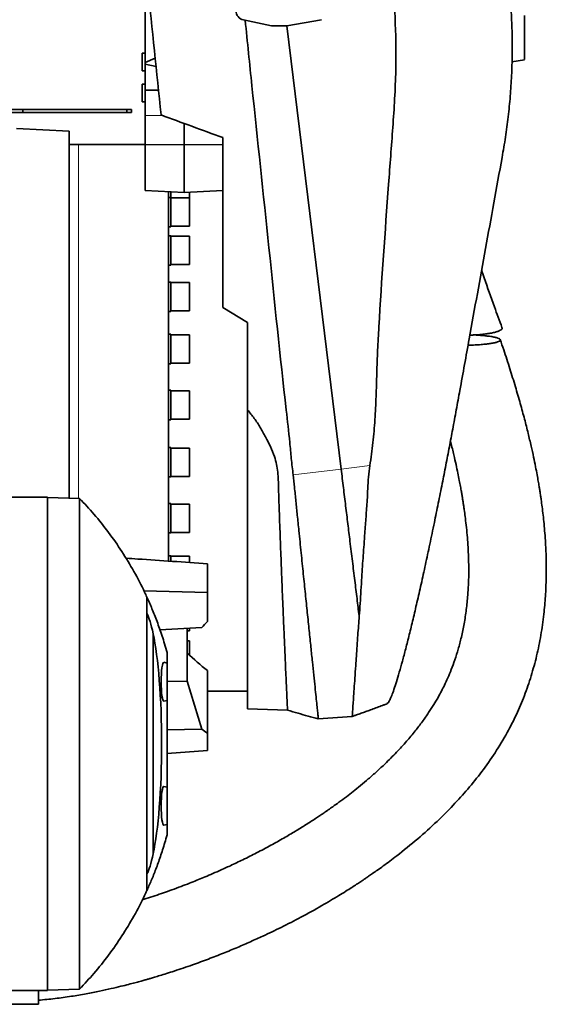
# Model space of a CAD drawing. Header units: millimetres. Extents: x 0 to 11920, y 0 to 8400.
# Tile 6 of 58: x 2880 to 3220, y 1288 to 1922. Entities that reach past the tile are written whole.
import ezdxf

# ---------------------------------------------------------------- set-up
doc = ezdxf.new("R2010")
doc.units = ezdxf.units.MM
doc.header["$LTSCALE"] = 20

msp = doc.modelspace()

# ---------------------------------------------------------------- linework, layer by layer
at = {"color": 7, "linetype": 'Continuous', "lineweight": 35}
for p, q in [((2961.21, 1930.51), (2961.21, 1894.74)), ((3024.48, 1922.29), (3042.55, 1918.51)), ((3042.55, 1918.51), (3052.55, 1918.51)), ((3052.55, 1918.51), (3074.75, 1922.42)), ((3087.52, 1632.53), (3052.55, 1918.51)), ((2961.21, 1900.82), (2959.21, 1900.82)), ((2959.21, 1889.45), (2959.21, 1900.82)), ((2967.55, 1897.71), (2961.21, 1894.74)), ((2961.21, 1894.74), (2961.21, 1893.78)), ((2961.21, 1876.87), (2961.21, 1893.78)), ((2961.21, 1893.78), (2968.13, 1892.18)), ((3197.66, 1895.22), (3205.71, 1896.63)), ((2959.21, 1889.45), (2961.21, 1889.45)), ((2961.21, 1880.91), (2959.21, 1880.91)), ((2959.21, 1869.55), (2959.21, 1880.91)), ((2961.21, 1876.87), (2969.71, 1877)), ((2961.21, 1860.73), (2961.21, 1876.87)), ((2959.21, 1869.55), (2961.21, 1869.55)), ((2866.21, 1864.51), (2882.21, 1864.51)), ((2866.21, 1862.51), (2882.21, 1862.51)), ((2882.21, 1862.51), (2882.21, 1864.51)), ((2882.21, 1864.51), (2949.21, 1864.51)), ((2882.21, 1862.51), (2949.21, 1862.51)), ((2949.21, 1862.51), (2949.21, 1864.51)), ((2949.21, 1864.51), (2952.21, 1864.51)), ((2952.21, 1862.51), (2949.21, 1862.51)), ((2952.21, 1864.51), (2952.21, 1862.51)), ((2961.21, 1841.91), (2961.21, 1860.73)), ((2986.21, 1841.66), (2986.21, 1855.56)), ((2912.21, 1850.51), (2878.21, 1852.3)), ((2912.21, 1850.51), (2912.21, 1613.92)), ((2918.21, 1842.01), (2912.21, 1842.01)), ((2961.21, 1842.01), (2918.21, 1842.01)), ((2961.21, 1841.91), (2986.21, 1841.66)), ((2961.21, 1812.18), (2961.21, 1841.91)), ((3011.21, 1841.91), (2986.21, 1841.66)), ((2986.21, 1811.02), (2986.21, 1841.66)), ((2961.21, 1812.18), (2986.21, 1811.02)), ((2976.21, 1811.48), (2976.21, 1655.51)), ((2977.71, 1811.41), (2977.71, 1807.81)), ((3011.21, 1812.18), (2986.21, 1811.02)), ((2989.71, 1807.62), (2989.71, 1811.18)), ((2977.71, 1807.81), (2976.21, 1807.81)), ((2977.71, 1807.81), (2977.71, 1788.81)), ((2977.71, 1807.62), (2989.71, 1807.62)), ((2989.71, 1807.44), (2977.71, 1807.44)), ((2989.71, 1789.17), (2989.71, 1807.44)), ((2976.21, 1788.81), (2977.71, 1788.81)), ((2977.71, 1789.17), (2989.71, 1789.17)), ((2977.71, 1783.12), (2976.21, 1783.12)), ((2977.71, 1783.12), (2977.71, 1764.12)), ((2989.71, 1782.75), (2977.71, 1782.75)), ((2989.71, 1764.48), (2989.71, 1782.75)), ((2976.21, 1764.12), (2977.71, 1764.12)), ((2977.71, 1764.48), (2989.71, 1764.48)), ((2977.71, 1753.26), (2976.21, 1753.26)), ((2977.71, 1753.26), (2977.71, 1734.26)), ((2989.71, 1752.9), (2977.71, 1752.9)), ((2989.71, 1734.63), (2989.71, 1752.9)), ((2976.21, 1734.26), (2977.71, 1734.26)), ((2977.71, 1734.63), (2989.71, 1734.63)), ((3011.21, 1736.78), (3027.21, 1727.17)), ((2977.71, 1719.56), (2976.21, 1719.56)), ((2977.71, 1719.56), (2977.71, 1700.56)), ((2989.71, 1719.19), (2977.71, 1719.19)), ((2989.71, 1719.17), (2989.71, 1719.19)), ((2989.71, 1700.92), (2989.71, 1719.17)), ((2976.21, 1700.56), (2977.71, 1700.56)), ((2977.71, 1700.92), (2989.71, 1700.92)), ((2977.71, 1683.46), (2976.21, 1683.46)), ((2977.71, 1683.46), (2977.71, 1664.46)), ((2989.71, 1683.1), (2977.71, 1683.1)), ((2989.71, 1682.73), (2989.71, 1683.1)), ((2989.71, 1664.83), (2989.71, 1682.73)), ((3027.21, 1478.01), (3027.21, 1670.82)), ((2976.21, 1664.46), (2977.71, 1664.46)), ((2977.71, 1664.83), (2989.71, 1664.83)), ((2976.21, 1655.51), (2976.21, 1573.25)), ((2977.71, 1646.56), (2976.21, 1646.56)), ((2977.71, 1646.56), (2977.71, 1627.56)), ((2989.71, 1646.2), (2977.71, 1646.2)), ((2989.71, 1645.11), (2989.71, 1646.2)), ((2989.71, 1627.93), (2989.71, 1645.11)), ((2976.21, 1627.56), (2977.71, 1627.56)), ((2977.71, 1627.93), (2989.71, 1627.93)), ((2898.21, 1614.51), (2857.73, 1614.51)), ((2898.21, 1614.51), (2898.21, 1296.51)), ((2918.83, 1613.69), (2898.21, 1614.41)), ((2977.71, 1610.47), (2976.21, 1610.47)), ((2977.71, 1610.47), (2977.71, 1591.47)), ((2989.71, 1610.11), (2977.71, 1610.11)), ((2989.71, 1607.95), (2989.71, 1610.11)), ((2989.71, 1591.84), (2989.71, 1607.95)), ((2976.21, 1591.47), (2977.71, 1591.47)), ((2977.71, 1591.84), (2989.71, 1591.84)), ((2977.71, 1576.76), (2976.21, 1576.76)), ((2977.71, 1576.76), (2977.71, 1573.22)), ((2989.71, 1576.4), (2977.71, 1576.4)), ((2989.71, 1572.43), (2989.71, 1576.4)), ((3001.21, 1571.61), (3001.21, 1552.98)), ((3001.21, 1552.98), (2960.33, 1554.1)), ((3001.21, 1552.98), (3001.21, 1534.34)), ((3099.08, 1537.96), (3099.08, 1537.98)), ((2970.63, 1529.02), (2997.61, 1530.47)), ((2966.23, 1526.44), (2966.23, 1384.59)), ((2988.21, 1529.92), (2988.21, 1495.95)), ((2988.21, 1528.28), (2989.71, 1528.28)), ((2989.71, 1528.28), (2989.71, 1529.91)), ((2989.71, 1521.86), (2988.21, 1521.86)), ((2989.71, 1514.9), (2989.71, 1521.86)), ((2975.21, 1507.51), (2975.21, 1514.33)), ((2988.23, 1495.95), (2988.23, 1513.96)), ((2989.71, 1512.61), (2989.71, 1514.9)), ((2975.21, 1507.51), (2973.18, 1508.06)), ((2975.21, 1507.51), (2975.21, 1495.51)), ((3001.21, 1502.67), (3001.21, 1462.35)), ((2975.21, 1495.72), (2988.21, 1495.95)), ((2975.21, 1495.51), (2975.21, 1483.51)), ((2988.21, 1495.95), (2988.23, 1495.95)), ((2997.57, 1464.98), (2988.23, 1495.95)), ((3001.21, 1489.51), (3027.21, 1489.51)), ((2973.18, 1482.97), (2975.21, 1483.51)), ((2975.21, 1427.51), (2975.21, 1483.51)), ((3027.21, 1478.01), (3052.92, 1477.12)), ((3072.77, 1471.64), (3094.68, 1473.17)), ((2975.21, 1464.55), (2997.57, 1464.98)), ((3001.21, 1462.35), (3001.21, 1451.19)), ((3001.21, 1451.19), (2975.21, 1449.28)), ((2975.21, 1427.51), (2973.18, 1428.06)), ((2975.21, 1427.51), (2975.21, 1415.51)), ((2975.21, 1415.51), (2975.21, 1403.51)), ((2973.18, 1402.97), (2975.21, 1403.51)), ((2975.21, 1396.7), (2975.21, 1403.51)), ((2898.21, 1296.51), (2857.73, 1296.51)), ((2892.33, 1296.51), (2892.33, 1293.51)), ((2918.83, 1297.34), (2898.21, 1296.62)), ((2892.33, 1293.51), (2892.33, 1287.51)), ((2892.33, 1287.51), (2873.53, 1287.51))]:
    msp.add_line(p, q, dxfattribs=at)
at = {"color": 8, "linetype": 'Continuous', "lineweight": 18}
for p, q in [((2961.21, 1860.73), (2972.56, 1860.55)), ((2918.21, 1613.71), (2918.21, 1842.01)), ((3087.52, 1632.53), (3056.56, 1628.95)), ((3106.03, 1634.92), (3087.52, 1632.53))]:
    msp.add_line(p, q, dxfattribs=at)
at = {"color": 7, "linetype": 'Continuous', "lineweight": 35}
msp.add_arc((3025.71, 1928.16), 6, 180, 258.19455, dxfattribs=at)
for centre, major_axis, ratio, start_param, end_param in [((2959.66, 1455.51), (0, 86), 0.13522, 5.682101, 6.06208), ((3014.95, 1645.66), (198.31, 243.37), 0.199412, 4.387371, 4.405027), ((2960.53, 1455.51), (0, 82.45), 0.135634, 3.676759, 5.748019), ((3029.29, 1650.79), (-133.64, 188.22), 0.527875, 1.960944, 2.040664), ((2973.12, 1495.51), (0, 12.55), 0.135309, 6.246945, 7.853982), ((2973.12, 1495.51), (0, 12.55), 0.135309, 1.570796, 3.177833), ((3013.2, 1661.31), (-163.91, 230.84), 0.527875, 2.133471, 2.151344), ((2973.12, 1415.51), (0, 12.55), 0.135309, 6.246945, 7.853982), ((2973.12, 1415.51), (0, 12.55), 0.135309, 1.570796, 3.177833), ((2959.66, 1455.51), (0, 86), 0.13522, 3.362698, 3.742677)]:
    msp.add_ellipse(centre, major_axis=major_axis, ratio=ratio, start_param=start_param, end_param=end_param, dxfattribs=at)
for points, knots in [([(2894.97, 2591.38), (2895.37, 2587.48), (2896.19, 2579.68), (2897.83, 2564.01), (2899.48, 2548.24), (2901.14, 2532.41), (2902.38, 2520.47), (2903.63, 2508.54), (2905.31, 2492.54), (2907.4, 2472.55), (2910.76, 2440.46), (2916.53, 2385.29), (2924.72, 2307.01), (2934.49, 2213.63), (2944.27, 2120.22), (2953.68, 2030.26), (2962.72, 1943.85), (2968.5, 1888.61), (2971.39, 1860.99)], [0, 0, 0, 0, 0.015989, 0.031978, 0.064065, 0.080279, 0.096494, 0.112765, 0.129036, 0.16202, 0.195008, 0.260981, 0.388824, 0.516668, 0.64451, 0.772353, 0.88617, 1, 1, 1, 1]), ([(3106.03, 1634.92), (3106.75, 1639.84), (3108.2, 1649.68), (3109.34, 1664.57), (3110.04, 1679.49), (3110.5, 1694.42), (3110.94, 1709.36), (3113.26, 1749.98), (3116.3, 1791.71), (3119.42, 1834.61), (3120.86, 1853), (3122.07, 1871.41), (3122.85, 1889.82), (3122.86, 1912.36), (3121.61, 1938.97), (3119.25, 1969.63), (3116.13, 2000.24), (3112.64, 2030.81), (3109.06, 2061.37), (3103.71, 2112.28), (3097.07, 2183.58), (3089.4, 2258.91), (3083.68, 2318.05), (3079.93, 2361.01), (3076.09, 2403.96), (3071.99, 2446.88), (3068.64, 2475.42), (3066.97, 2489.69)], [0, 0, 0, 0, 0.017359, 0.034723, 0.052115, 0.06953, 0.086943, 0.104335, 0.211618, 0.233091, 0.254574, 0.27605, 0.297508, 0.318959, 0.354791, 0.390626, 0.426488, 0.462371, 0.498255, 0.534118, 0.641401, 0.748685, 0.798948, 0.849217, 0.899483, 0.949743, 1, 1, 1, 1]), ([(3191.3, 1833.65), (3192.05, 1837.99), (3193.56, 1846.67), (3195.29, 1859.83), (3196.61, 1873.06), (3197.48, 1886.47), (3197.89, 1899.99), (3197.8, 1913.64), (3197.26, 1927.28), (3196.47, 1936.34), (3196.08, 1940.87)], [0, 0, 0, 0, 0.122683, 0.245375, 0.368924, 0.492471, 0.61885, 0.745227, 0.87261, 1, 1, 1, 1]), ([(3205.71, 1896.66), (3205.71, 1896.8), (3205.71, 1897.12), (3205.71, 1898.08), (3205.71, 1899.42), (3205.71, 1901.1), (3205.71, 1903.04), (3205.71, 1905.21), (3205.71, 1907.5), (3205.71, 1909.9), (3205.71, 1912.31), (3205.71, 1914.69), (3205.71, 1916.96), (3205.71, 1919.07), (3205.71, 1920.94), (3205.71, 1922.54), (3205.71, 1923.79), (3205.71, 1924.67), (3205.71, 1925.11), (3205.71, 1925.16), (3205.71, 1925.18)], [0, 0, 0, 0, 0.047776, 0.104535, 0.162965, 0.219298, 0.277297, 0.33311, 0.390548, 0.446258, 0.503568, 0.559586, 0.617203, 0.673682, 0.731782, 0.788575, 0.847012, 0.903837, 0.962318, 1, 1, 1, 1]), ([(3056.56, 1628.95), (3056.14, 1632.43), (3055.31, 1639.38), (3054.13, 1653.34), (3048.81, 1698.58), (3041.05, 1775.28), (3032.04, 1859.03), (3027.07, 1907.97), (3025.64, 1922.05)], [0, 0, 0, 0, 0.035632, 0.071284, 0.142549, 0.49927, 0.855991, 1, 1, 1, 1]), ([(3011.21, 1846.39), (3004.54, 1848.82), (2991.19, 1853.68), (2977.99, 1858.55), (2971.39, 1860.99)], [0, 0, 0, 0, 0.499869, 1, 1, 1, 1]), ([(3011.21, 1846.39), (3011.21, 1828.14), (3011.21, 1791.63), (3011.21, 1755.06), (3011.21, 1736.78)], [0, 0, 0, 0, 0.499994, 1, 1, 1, 1]), ([(3117.04, 1481.41), (3117.26, 1481.52), (3117.75, 1481.78), (3118.78, 1483.52), (3120.06, 1486.39), (3121.53, 1490.37), (3123.17, 1495.39), (3124.99, 1501.47), (3126.98, 1508.58), (3129.13, 1516.7), (3131.43, 1525.79), (3133.85, 1535.78), (3136.41, 1546.67), (3139.08, 1558.42), (3141.84, 1570.97), (3144.69, 1584.22), (3147.46, 1597.46), (3150.14, 1610.55), (3152.61, 1622.92), (3155.01, 1635.11), (3157.26, 1646.8), (3159.51, 1658.74), (3161.76, 1670.87), (3165.29, 1690.29), (3171.56, 1724.94), (3178.88, 1765.26), (3185.93, 1804.23), (3189.51, 1823.84), (3191.3, 1833.65)], [0, 0, 0, 0, 0.023818, 0.054276, 0.08495, 0.115216, 0.145686, 0.176385, 0.207287, 0.238596, 0.27015, 0.301909, 0.333914, 0.366616, 0.399589, 0.432778, 0.466466, 0.495805, 0.525292, 0.552164, 0.579146, 0.604506, 0.632653, 0.660888, 0.735885, 0.867448, 0.933717, 1, 1, 1, 1]), ([(3191.22, 1723.87), (3189.58, 1728.34), (3185.64, 1739.04), (3181.28, 1751.37), (3178.63, 1759.26), (3178.08, 1760.89)], [0, 0, 0, 0, 0.3624204, 0.8684183, 1, 1, 1, 1]), ([(3027.21, 1727.17), (3027.21, 1717.79), (3027.21, 1699.03), (3027.21, 1680.22), (3027.21, 1670.82)], [0, 0, 0, 0, 0.4999794, 1, 1, 1, 1]), ([(3191.15, 1723.85), (3191.19, 1723.79), (3191.41, 1723.47), (3191.09, 1722.89), (3190.2, 1722.14), (3188.59, 1721.44), (3186.44, 1720.8), (3183.74, 1720.23), (3180.57, 1719.75), (3176.93, 1719.37), (3173.53, 1719.11), (3171.31, 1719.04), (3170.49, 1719.01)], [0, 0, 0, 0, 0.025874, 0.138004, 0.253606, 0.362179, 0.473827, 0.583703, 0.696479, 0.811932, 0.930354, 1, 1, 1, 1]), ([(2892.33, 1290.15), (2895.89, 1290.48), (2903.01, 1291.12), (2913.26, 1292.57), (2922.8, 1294.19), (2931.33, 1295.88), (2938.78, 1297.51), (2945.03, 1298.99), (2950.12, 1300.27), (2954.2, 1301.33), (2957.56, 1302.24), (2960.3, 1303), (2962.57, 1303.65), (2964.78, 1304.29), (2967.46, 1305.07), (2970.9, 1306.11), (2975.15, 1307.43), (2980.14, 1309.03), (2985.72, 1310.89), (2993.07, 1313.44), (3001.74, 1316.61), (3011.41, 1320.38), (3020.47, 1324.12), (3028.95, 1327.8), (3038.35, 1332.07), (3049.18, 1337.27), (3061.89, 1343.79), (3072.47, 1349.64), (3080.58, 1354.36), (3085.71, 1357.44), (3090.28, 1360.27), (3094.12, 1362.7), (3097.25, 1364.73), (3099.67, 1366.32), (3101.54, 1367.57), (3103.3, 1368.75), (3105.38, 1370.17), (3107.99, 1371.97), (3111.14, 1374.19), (3114.8, 1376.83), (3118.92, 1379.87), (3126.43, 1385.58), (3136.74, 1393.96), (3148.86, 1404.86), (3159.63, 1415.59), (3169.29, 1426.27), (3178.37, 1437.54), (3186.92, 1449.66), (3194.36, 1461.99), (3200.62, 1474.35), (3205.78, 1486.53), (3210.14, 1499.18), (3213.69, 1512.2), (3216.41, 1525.51), (3218.23, 1538.35), (3219.31, 1550.66), (3219.8, 1562.35), (3219.79, 1573.82), (3219.41, 1583.5), (3218.88, 1591.26), (3218.36, 1597.25), (3217.77, 1602.87), (3217.15, 1608.08), (3216.59, 1612.18), (3216.17, 1615.07), (3215.93, 1616.67), (3215.73, 1617.96), (3215.49, 1619.49), (3215.12, 1621.8), (3214.56, 1625.08), (3213.8, 1629.3), (3212.81, 1634.49), (3211.54, 1640.67), (3209.96, 1647.85), (3208.02, 1656.02), (3205.7, 1665.13), (3202.96, 1675.16), (3199.81, 1685.99), (3196.23, 1697.58), (3192.97, 1707.7), (3190.83, 1713.94), (3190.09, 1716.11)], [0, 0, 0, 0, 0.017517, 0.034995, 0.051026, 0.065464, 0.078182, 0.089071, 0.097566, 0.104475, 0.110302, 0.115061, 0.118735, 0.122153, 0.126608, 0.13274, 0.140181, 0.148952, 0.159077, 0.169718, 0.188044, 0.20545, 0.221883, 0.237298, 0.251847, 0.273695, 0.297605, 0.323532, 0.334256, 0.344565, 0.353508, 0.361081, 0.367289, 0.372137, 0.375499, 0.378558, 0.382727, 0.388017, 0.394422, 0.401934, 0.410544, 0.419946, 0.448839, 0.476461, 0.500464, 0.523535, 0.546873, 0.570814, 0.595254, 0.615914, 0.636817, 0.657853, 0.67891, 0.700032, 0.721276, 0.739252, 0.757369, 0.775457, 0.792295, 0.802133, 0.811397, 0.820091, 0.828214, 0.835621, 0.839202, 0.841692, 0.843125, 0.845198, 0.848839, 0.85394, 0.860556, 0.868687, 0.878333, 0.88971, 0.90265, 0.917143, 0.933172, 0.950707, 0.969354, 0.989357, 1, 1, 1, 1]), ([(3180.92, 1718.55), (3181.97, 1718.42), (3184.09, 1718.16), (3186.61, 1717.67), (3188.56, 1717.14), (3189.78, 1716.57), (3190.27, 1715.99), (3190.05, 1715.42), (3189.13, 1714.87), (3187.59, 1714.35), (3185.44, 1713.87), (3182.75, 1713.45), (3179.54, 1713.08), (3175.86, 1712.78), (3172.41, 1712.59), (3170.15, 1712.53), (3169.31, 1712.51)], [0, 0, 0, 0, 0.074323, 0.150734, 0.225084, 0.301761, 0.37327, 0.44697, 0.516602, 0.588229, 0.658402, 0.73047, 0.803339, 0.878114, 0.954957, 1, 1, 1, 1]), ([(3173.42, 1719.14), (3174.12, 1719.1), (3175.83, 1719.02), (3178.35, 1718.82), (3180.06, 1718.64), (3180.92, 1718.55)], [0, 0, 0, 0, 0.25624, 0.625441, 1, 1, 1, 1]), ([(3052.93, 1477.25), (3052.93, 1477.21), (3052.94, 1477.05), (3052.9, 1478.04), (3052.79, 1480.21), (3052.63, 1483.75), (3052.4, 1488.49), (3052.14, 1494.4), (3051.81, 1501.4), (3051.45, 1509.57), (3051.04, 1518.76), (3050.6, 1528.87), (3050.13, 1539.84), (3049.63, 1551.77), (3049.19, 1562.89), (3048.8, 1572.78), (3048.48, 1581.18), (3048.15, 1589.82), (3047.81, 1599.26), (3047.46, 1609.51), (3047.12, 1618.53), (3047.02, 1625.59), (3046.68, 1630.64), (3045.91, 1635.7), (3044.45, 1641.26), (3042, 1647.16), (3038.81, 1653.37), (3035.41, 1659.53), (3031.56, 1665.39), (3028.65, 1669.02), (3027.21, 1670.82)], [0, 0, 0, 0, 0.015651, 0.06488, 0.114453, 0.16456, 0.215397, 0.264625, 0.314197, 0.364302, 0.415134, 0.464236, 0.513679, 0.564193, 0.615078, 0.646064, 0.677134, 0.708464, 0.739881, 0.777519, 0.815309, 0.832255, 0.84924, 0.866349, 0.88365, 0.906699, 0.929997, 0.95339, 0.976906, 1, 1, 1, 1]), ([(3157.98, 1650.65), (3158.05, 1650.37), (3158.83, 1647.42), (3160.03, 1642.36), (3161.54, 1635.77), (3162.7, 1630.29), (3163.64, 1625.59), (3164.39, 1621.61), (3164.98, 1618.35), (3165.44, 1615.61), (3165.84, 1613.22), (3166.19, 1610.96), (3166.53, 1608.72), (3166.96, 1605.76), (3167.51, 1601.7), (3168.16, 1596.24), (3168.97, 1588.09), (3169.68, 1577.43), (3169.89, 1564.47), (3169.37, 1552.63), (3168.29, 1542.02), (3166.91, 1532.98), (3165.14, 1524.43), (3163.1, 1516.67), (3160.91, 1509.72), (3158.64, 1503.55), (3156.37, 1498.11), (3154.24, 1493.5), (3152.14, 1489.32), (3149.88, 1485.16), (3147.14, 1480.52), (3143.8, 1475.33), (3139.81, 1469.65), (3135.08, 1463.48), (3129.53, 1456.86), (3123.07, 1449.78), (3116.62, 1443.32), (3110.5, 1437.61), (3105.18, 1432.92), (3100.07, 1428.63), (3095.35, 1424.83), (3090.73, 1421.26), (3086.38, 1418), (3082.45, 1415.16), (3079.61, 1413.16), (3077.75, 1411.87), (3076.48, 1411), (3075.12, 1410.07), (3073.26, 1408.82), (3070.77, 1407.17), (3067.8, 1405.24), (3063.5, 1402.49), (3057.73, 1398.94), (3050.28, 1394.55), (3041.97, 1389.9), (3033.17, 1385.23), (3024.44, 1380.85), (3016.36, 1377.01), (3009.46, 1373.87), (3003.66, 1371.34), (2998.87, 1369.31), (2994.28, 1367.43), (2989.49, 1365.51), (2984.09, 1363.43), (2978.52, 1361.36), (2972.89, 1359.35), (2967.43, 1357.48), (2962.84, 1355.97), (2960.12, 1355.12), (2959.26, 1354.85)], [0, 0, 0, 0, 0.0019939, 0.0213293, 0.0361974, 0.0491799, 0.0603032, 0.0695921, 0.0773645, 0.0833713, 0.0889121, 0.0942251, 0.0993118, 0.1046712, 0.1150589, 0.1278218, 0.142899, 0.1720862, 0.2022514, 0.233338, 0.2550871, 0.2771784, 0.297962, 0.317031, 0.334462, 0.3503022, 0.3645681, 0.377252, 0.3874931, 0.3989353, 0.4122243, 0.4274808, 0.444858, 0.4641597, 0.4858139, 0.5099391, 0.5366395, 0.5550808, 0.5736113, 0.5906481, 0.6060918, 0.6198724, 0.6353108, 0.647704, 0.6569825, 0.6619494, 0.6650877, 0.6688069, 0.6745634, 0.6823713, 0.6917245, 0.7018179, 0.7216713, 0.7438814, 0.7684474, 0.7951852, 0.8207303, 0.8437252, 0.8641454, 0.8791612, 0.8923995, 0.9042184, 0.9172891, 0.9321391, 0.948722, 0.9629283, 0.9781304, 0.9930676, 1, 1, 1, 1]), ([(3099.08, 1537.98), (3098.63, 1541.64), (3097.74, 1548.96), (3096.29, 1560.78), (3094.78, 1573.13), (3093.29, 1585.36), (3091.83, 1597.3), (3090.41, 1608.85), (3088.98, 1620.6), (3088, 1628.55), (3087.52, 1632.53)], [0, 0, 0, 0, 0.134755, 0.269583, 0.40448, 0.53944, 0.654535, 0.769665, 0.884822, 1, 1, 1, 1]), ([(3099.08, 1537.98), (3099.35, 1540.63), (3099.88, 1545.95), (3100.28, 1554.33), (3100.86, 1564.56), (3101.74, 1576.84), (3102.64, 1589.9), (3103.52, 1601.89), (3104.25, 1611.49), (3104.68, 1620.05), (3105.01, 1627.48), (3105.69, 1632.44), (3106.03, 1634.92)], [0, 0, 0, 0, 0.095153, 0.1904, 0.285568, 0.432183, 0.5788, 0.683315, 0.787831, 0.858598, 0.929383, 1, 1, 1, 1]), ([(3072.76, 1471.76), (3072.76, 1471.78), (3072.75, 1471.83), (3072.59, 1473.41), (3072.3, 1476.23), (3071.87, 1480.32), (3071.33, 1485.54), (3070.66, 1491.99), (3069.88, 1499.56), (3068.98, 1508.19), (3067.99, 1517.76), (3066.89, 1528.37), (3065.71, 1539.84), (3064.44, 1552.08), (3063.11, 1564.98), (3061.71, 1578.63), (3060.39, 1591.36), (3059.27, 1602.51), (3058.29, 1611.85), (3057.46, 1620.55), (3056.85, 1626.28), (3056.56, 1628.95)], [0, 0, 0, 0, 0.043327, 0.101425, 0.160372, 0.217429, 0.274884, 0.332745, 0.391583, 0.448855, 0.506525, 0.564603, 0.623653, 0.681222, 0.73919, 0.797771, 0.857193, 0.897322, 0.932995, 0.968761, 1, 1, 1, 1]), ([(2918.83, 1297.34), (2918.75, 1297.44), (2918.59, 1297.64), (2918.84, 1299.32), (2918.85, 1302.03), (2918.8, 1305.84), (2918.85, 1310.68), (2918.84, 1316.49), (2918.82, 1323.34), (2918.82, 1331.13), (2918.83, 1339.8), (2918.83, 1349.25), (2918.82, 1359.57), (2918.83, 1370.55), (2918.83, 1382.1), (2918.83, 1394.11), (2918.83, 1406.68), (2918.83, 1418.6), (2918.83, 1429.65), (2918.83, 1439.92), (2918.83, 1450.53), (2918.83, 1461.59), (2918.83, 1473.38), (2918.83, 1485.85), (2918.83, 1498.76), (2918.83, 1511.5), (2918.83, 1523.81), (2918.83, 1535.58), (2918.82, 1546.74), (2918.83, 1557.38), (2918.83, 1566.5), (2918.83, 1574.22), (2918.83, 1580.82), (2918.83, 1587.04), (2918.83, 1592.87), (2918.83, 1598.39), (2918.84, 1603.39), (2918.84, 1607.61), (2918.8, 1610.81), (2918.89, 1612.64), (2918.77, 1613.55), (2918.81, 1613.64), (2918.83, 1613.69)], [0, 0, 0, 0, 0.026071, 0.052337, 0.079155, 0.106166, 0.132415, 0.158845, 0.185554, 0.212646, 0.239113, 0.265766, 0.292705, 0.320037, 0.346502, 0.373153, 0.40009, 0.427419, 0.447727, 0.468118, 0.489945, 0.511875, 0.534822, 0.561287, 0.587938, 0.614875, 0.642205, 0.66867, 0.695321, 0.722257, 0.749587, 0.769894, 0.790284, 0.81211, 0.834039, 0.856985, 0.88345, 0.9101, 0.937037, 0.964367, 0.982155, 1, 1, 1, 1]), ([(2962.14, 1550.12), (2961.69, 1551.16), (2959.26, 1556.8), (2953.95, 1566.64), (2946.24, 1579.54), (2937.6, 1591.87), (2928.52, 1603.34), (2921.96, 1610.34), (2918.82, 1613.68)], [0, 0, 0, 0, 0.044056, 0.238502, 0.432893, 0.627428, 0.822311, 1, 1, 1, 1]), ([(2948.76, 1575.18), (2951.34, 1575.01), (2968.82, 1573.81), (2986.3, 1572.62), (3001.21, 1571.61)], [0, 0, 0, 0, 0.147509, 1, 1, 1, 1]), ([(2962.21, 1360.85), (2962.21, 1360.84), (2962.21, 1360.83), (2962.21, 1360.98), (2962.21, 1361.53), (2962.21, 1362.54), (2962.21, 1363.97), (2962.21, 1365.71), (2962.21, 1368.03), (2962.21, 1371.05), (2962.21, 1374.94), (2962.21, 1379.45), (2962.21, 1384.48), (2962.21, 1389.99), (2962.21, 1395.95), (2962.21, 1402.41), (2962.21, 1409.24), (2962.21, 1416.36), (2962.21, 1423.71), (2962.21, 1431.37), (2962.21, 1438.6), (2962.21, 1445.27), (2962.21, 1451.45), (2962.21, 1457.8), (2962.21, 1464.4), (2962.21, 1471.4), (2962.21, 1478.77), (2962.21, 1486.38), (2962.21, 1493.87), (2962.21, 1501.07), (2962.21, 1507.89), (2962.21, 1514.32), (2962.21, 1520.4), (2962.21, 1525.99), (2962.21, 1531.06), (2962.21, 1535.58), (2962.21, 1539.59), (2962.21, 1542.97), (2962.21, 1545.72), (2962.21, 1547.83), (2962.21, 1549.32), (2962.21, 1550.18), (2962.21, 1550.16), (2962.21, 1550.15)], [0, 0, 0, 0, 0.008311, 0.031835, 0.053508, 0.075286, 0.095259, 0.115316, 0.134776, 0.160428, 0.18626, 0.212369, 0.238856, 0.264416, 0.290155, 0.316454, 0.342943, 0.368581, 0.394399, 0.420493, 0.446968, 0.466642, 0.486395, 0.50754, 0.528784, 0.551013, 0.576592, 0.602348, 0.628666, 0.655176, 0.680824, 0.706651, 0.732754, 0.759238, 0.784872, 0.810682, 0.836768, 0.863233, 0.88882, 0.914585, 0.940913, 0.96744, 1, 1, 1, 1]), ([(2962.21, 1550.15), (2963.31, 1547.69), (2965.52, 1542.76), (2968.8, 1534.46), (2971.5, 1526.74), (2973.64, 1519.95), (2974.68, 1516.2), (2975.21, 1514.33)], [0, 0, 0, 0, 0.24911, 0.498443, 0.748857, 0.874433, 1, 1, 1, 1]), ([(3094.67, 1473.31), (3094.67, 1473.27), (3094.66, 1473.1), (3094.75, 1474.14), (3094.88, 1476.4), (3095.12, 1479.95), (3095.45, 1484.72), (3095.85, 1490.68), (3096.34, 1497.75), (3096.83, 1504.96), (3097.31, 1512), (3097.76, 1518.54), (3098.14, 1525.1), (3098.8, 1531.57), (3098.99, 1535.83), (3099.08, 1537.96)], [0, 0, 0, 0, 0.030536, 0.128785, 0.222715, 0.317301, 0.412895, 0.509865, 0.603958, 0.698688, 0.763326, 0.828165, 0.892824, 0.946355, 1, 1, 1, 1]), ([(3094.71, 1473.18), (3095.33, 1473.4), (3096.96, 1473.96), (3099.59, 1474.88), (3102.6, 1475.95), (3105.17, 1476.88), (3107.32, 1477.66), (3109.03, 1478.3), (3110.75, 1478.93), (3112.46, 1479.58), (3114.18, 1480.23), (3115.72, 1480.82), (3116.68, 1481.19), (3117.07, 1481.34)], [0, 0, 0, 0, 0.082768, 0.217163, 0.351345, 0.485502, 0.562223, 0.639031, 0.715961, 0.793046, 0.870322, 0.947823, 1, 1, 1, 1]), ([(3052.91, 1477.18), (3055.16, 1476.5), (3061.74, 1474.54), (3068.38, 1472.82), (3072.74, 1471.69)], [0, 0, 0, 0, 0.343143, 1, 1, 1, 1]), ([(2975.21, 1396.7), (2974.74, 1395.03), (2973.81, 1391.69), (2971.91, 1385.56), (2969.5, 1378.48), (2966.55, 1370.83), (2964.11, 1365.05), (2962.66, 1361.87), (2962.21, 1360.88)], [0, 0, 0, 0, 0.111658, 0.223322, 0.447282, 0.672477, 0.897891, 1, 1, 1, 1]), ([(2918.84, 1297.35), (2921.97, 1300.68), (2928.53, 1307.68), (2937.6, 1319.14), (2946.24, 1331.47), (2953.95, 1344.38), (2959.25, 1354.21), (2961.69, 1359.84), (2962.13, 1360.88)], [0, 0, 0, 0, 0.177435, 0.372442, 0.567101, 0.761617, 0.95619, 1, 1, 1, 1])]:
    msp.add_open_spline(points, degree=3, knots=knots, dxfattribs=at)

doc.saveas('drawing.dxf')
